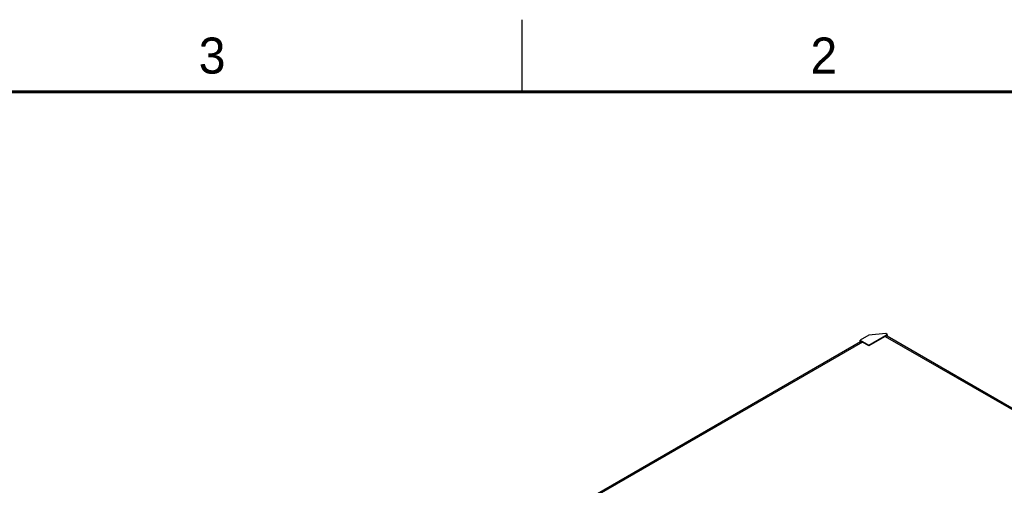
# Model space of a CAD drawing. Header units: inches. Extents: x 0 to 34, y 0 to 22.
# Tile 87 of 88: x 22 to 28.8, y 18.8 to 22. Entities that reach past the tile are written whole.
import ezdxf

# ---------------------------------------------------------------- set-up
doc = ezdxf.new("R2010")
doc.units = ezdxf.units.IN
doc.header["$LTSCALE"] = 1.87
doc.header["$MEASUREMENT"] = 0
doc.layers.get('0').update_dxf_attribs({"linetype": 'CONTINUOUS'})
doc.styles.add('TEXTSTYLE_2', font='txt')

msp = doc.modelspace()

# ---------------------------------------------------------------- linework, layer by layer
at = {"color": 2, "linetype": 'CONTINUOUS'}
msp.add_line((25.5, 22), (25.5, 21.5), dxfattribs=at)
at = {"color": 7, "linetype": 'CONTINUOUS'}
for p, q in [((28.0252, 19.8217), (27.9076, 19.8093)), ((28.0357, 19.8157), (28.0252, 19.8217)), ((27.8506, 19.7633), (25.9215, 18.6495)), ((27.8634, 19.7621), (25.9328, 18.6473)), ((27.9076, 19.8093), (27.8485, 19.7751)), ((27.8485, 19.7621), (27.8485, 19.7751)), ((27.8485, 19.7751), (27.9069, 19.7414)), ((27.908, 19.7363), (27.8634, 19.7621)), ((27.9069, 19.7414), (28.0357, 19.8157)), ((28.0221, 19.8022), (27.908, 19.7363)), ((28.0221, 19.8022), (31.0197, 18.0715)), ((31.032, 18.073), (28.0349, 19.8035)), ((28.0357, 19.8157), (28.0357, 19.8031)), ((27.9069, 19.7414), (27.9069, 19.7369))]:
    msp.add_line(p, q, dxfattribs=at)
at = {"color": 7, "linetype": 'CONTINUOUS', "const_width": 0.02}
msp.add_lwpolyline([(33.5, 21.5), (0.5, 21.5)], dxfattribs=at)
at = {"color": 7, "linetype": 'CONTINUOUS'}
for points, knots in [([(27.8506, 19.7633), (27.8515, 19.7638), (27.8534, 19.7645), (27.8579, 19.7646), (27.8613, 19.7633), (27.8634, 19.7621)], [0, 0, 0, 0, 0.218431, 0.452318, 1, 1, 1, 1]), ([(28.0349, 19.8035), (28.0341, 19.804), (28.0321, 19.8047), (28.0276, 19.8048), (28.0242, 19.8035), (28.0221, 19.8022)], [0, 0, 0, 0, 0.218431, 0.452319, 1, 1, 1, 1])]:
    msp.add_open_spline(points, degree=3, knots=knots, dxfattribs=at)

# ---------------------------------------------------------------- texts
at = {"color": 2, "linetype": 'CONTINUOUS', "char_height": 0.25, "width": 0.25, "attachment_point": 1, "line_spacing_factor": 0.9, "style": 'TEXTSTYLE_2'}
for s, insert in [('3', (23.257, 21.8759)), ('2', (27.5025, 21.8762))]:
    msp.add_mtext(s, dxfattribs=dict(at, insert=insert))

doc.saveas('drawing.dxf')
